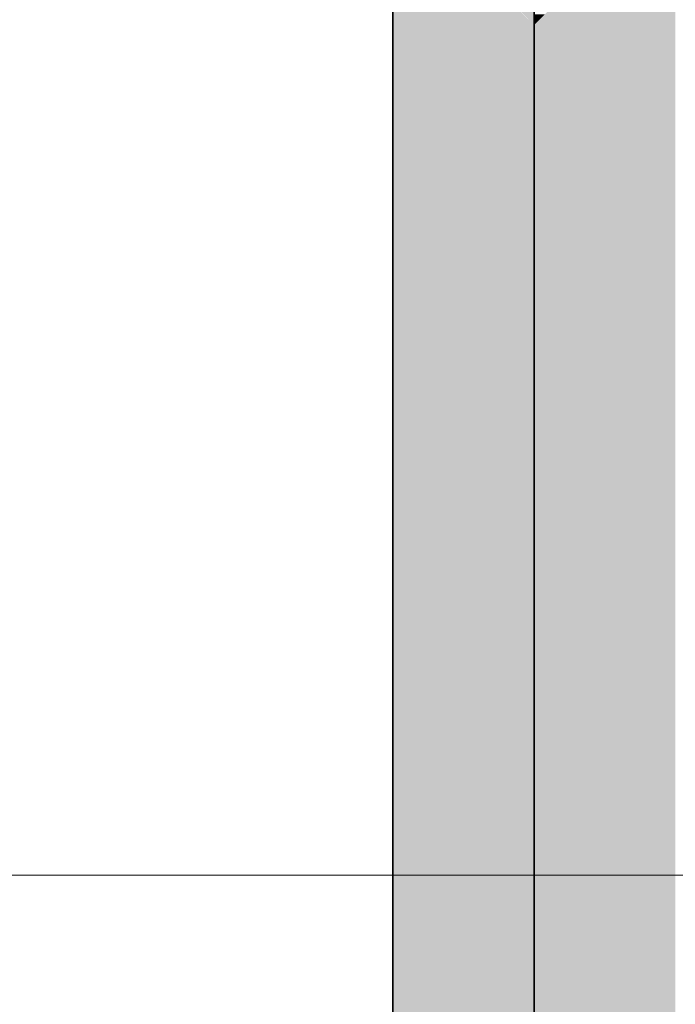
# Model space of a CAD drawing. Extents: x -297 to 573, y -46 to 548.
# Tile 253 of 256: x 315.81 to 318.69, y 392.92 to 397.24. Entities that reach past the tile are written whole.
import ezdxf

# ---------------------------------------------------------------- set-up
doc = ezdxf.new("R2010")
doc.units = 0
doc.layers.get('0').update_dxf_attribs({"lineweight": 35})
doc.layers.add('0-Shading', color=7, linetype='Continuous', lineweight=35)
doc.layers.add('H_Ruecklauf', color=5, linetype='Continuous', lineweight=35, true_color=0x0000ff)
doc.layers.add('H_Vorlauf_Beschriftung', color=1, linetype='Continuous', lineweight=18, true_color=0xff0000)

# ---------------------------------------------------------------- blocks, each defined once
blk = doc.blocks.new('Shading-A07ALD351N', base_point=(317.7571, 397.531))
at = {"layer": '0-Shading', "color": 174, "true_color": 0x0000a0}
for points in [[(317.5302, 392.6841), (317.4471, 392.6841), (317.5302, 398.378)], [(317.4471, 392.6841), (317.5302, 398.378), (317.4471, 398.378)], [(318.6871, 392.6841), (318.6041, 392.6841), (318.6871, 398.378)], [(318.6041, 392.6841), (318.6871, 398.378), (318.6041, 398.378)]]:
    blk.add_solid(points, dxfattribs=at)
at = {"layer": '0-Shading', "color": 172, "true_color": 0x0000d9}
for points in [[(317.7571, 392.7449), (317.5302, 392.7449), (317.7571, 397.531)], [(317.5302, 392.7449), (317.7571, 397.531), (317.5302, 397.531)], [(318.6041, 392.7449), (318.3771, 392.7449), (318.6041, 397.531)], [(318.3771, 392.7449), (318.6041, 397.531), (318.3771, 397.531)]]:
    blk.add_solid(points, dxfattribs=at)
at = {"layer": '0-Shading', "color": 5, "true_color": 0x0000fa}
for points in [[(318.0671, 397.221), (317.7571, 397.221), (317.7571, 397.531)], [(318.3771, 397.221), (318.0671, 397.221), (318.3771, 397.531)], [(318.0671, 397.221), (318.0671, 397.2964), (317.9918, 397.2964)], [(318.0671, 397.221), (318.1144, 397.2683), (318.0671, 397.2683)], [(318.0671, 392.7672), (317.7571, 392.7672), (318.0671, 397.221)], [(317.7571, 392.7672), (318.0671, 397.221), (317.7571, 397.221)], [(318.3771, 392.7672), (318.0671, 392.7672), (318.3771, 397.221)], [(318.0671, 392.7672), (318.3771, 397.221), (318.0671, 397.221)]]:
    blk.add_solid(points, dxfattribs=at)
blk = doc.blocks.new('Rohr - 1703-A07ALD5Y1N', base_point=(318.0671, 391.089))
at = {"color": 0, "linetype": 'ByBlock', "lineweight": -2, "ltscale": 0.35}
blk.add_line((318.0671, 391.089), (318.0671, 433.4798), dxfattribs=at)
blk = doc.blocks.new('Bauteilbeschriftung-A07ALD8W1N', base_point=(258.3623, 393.489))
at = {"color": 0, "linetype": 'ByBlock', "lineweight": -2, "ltscale": 0.18}
blk.add_line((295.7695, 393.489), (319.4094, 393.489), dxfattribs=at)
blk = doc.blocks.new('Geometrie-A07ALD941N', base_point=(215.2199, 390.469))
at = {"layer": 'H_Ruecklauf', "lineweight": -2}
blk.add_line((317.4471, 432.6118), (317.4471, 392.019), dxfattribs=at)

msp = doc.modelspace()

# ---------------------------------------------------------------- block references
at = {"linetype": 'Continuous', "ltscale": 0.35}
msp.add_blockref('Geometrie-A07ALD941N', (215.2199, 390.469), dxfattribs=at)
msp.add_blockref('Shading-A07ALD351N', (317.7571, 397.531))
at = {"layer": 'H_Ruecklauf', "ltscale": 0.35}
msp.add_blockref('Rohr - 1703-A07ALD5Y1N', (318.0671, 391.089), dxfattribs=at)
at = {"layer": 'H_Vorlauf_Beschriftung', "ltscale": 0.18}
msp.add_blockref('Bauteilbeschriftung-A07ALD8W1N', (258.3623, 393.489), dxfattribs=at)

doc.saveas('drawing.dxf')
